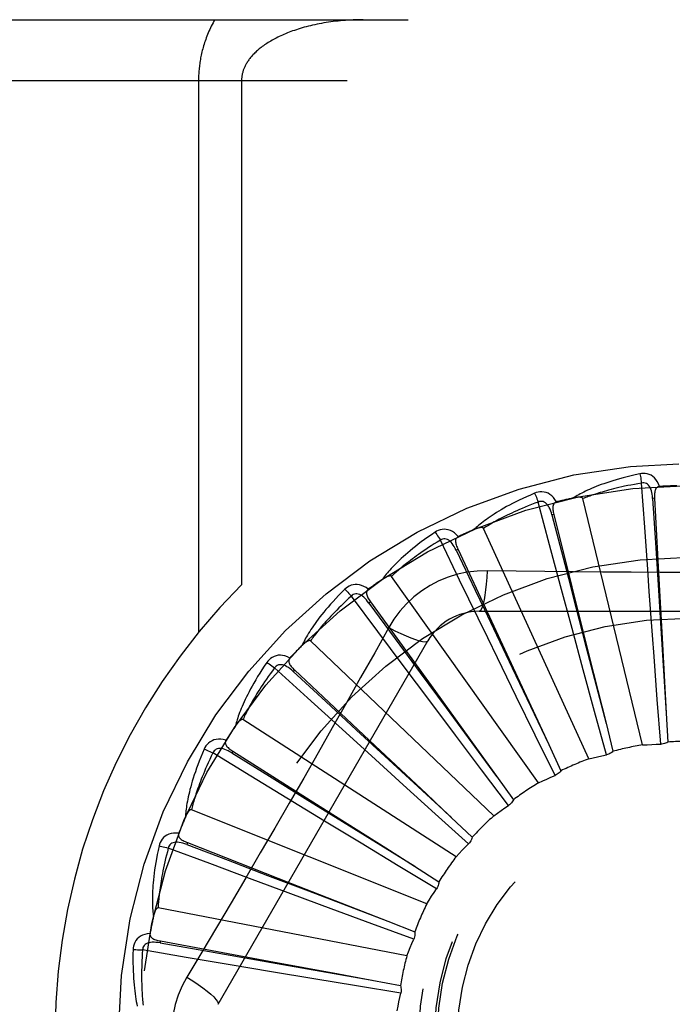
# Model space of a CAD drawing. Header units: inches. Extents: x 0 to 80, y 0 to 51.8.
# Tile 24 of 50: x 21.09 to 21.412, y 20.29 to 20.775. Entities that reach past the tile are written whole.
import ezdxf

# ---------------------------------------------------------------- set-up
doc = ezdxf.new("R2010")
doc.units = ezdxf.units.IN
doc.header["$LTSCALE"] = 4.4
doc.header["$MEASUREMENT"] = 0
doc.linetypes.add('HIDDEN', pattern=[0.2, 0.1, -0.1])
doc.layers.add('DOOR_ASSEMBLY', color=7, linetype='CONTINUOUS')

msp = doc.modelspace()

# ---------------------------------------------------------------- linework, layer by layer
at = {"layer": 'DOOR_ASSEMBLY', "color": 8, "linetype": 'HIDDEN'}
for p, q in [((20.8413366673, 20.7754061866), (21.9033366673, 20.7754061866)), ((20.8113366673, 20.7454061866), (21.9033366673, 20.7454061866)), ((21.1780498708, 20.7454061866), (21.1780498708, 20.4733844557)), ((21.1992630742, 20.7454061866), (21.1992630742, 20.4967736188)), ((21.3980552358, 20.5251477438), (21.396529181, 20.5469458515)), ((21.39704295, 20.4178451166), (21.3675804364, 20.5392912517)), ((21.4029137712, 20.539457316), (21.4019556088, 20.5394047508)), ((21.4029137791, 20.5394571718), (21.4049252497, 20.502761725)), ((21.3511849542, 20.5165124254), (21.3455611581, 20.5376278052)), ((21.3532475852, 20.5314828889), (21.352316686, 20.5312499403)), ((21.3532476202, 20.5314827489), (21.3621673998, 20.4958311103)), ((21.3704981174, 20.4109573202), (21.3185841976, 20.5246329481)), ((21.3995309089, 20.5043228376), (21.3980552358, 20.5251477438)), ((21.3067959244, 20.4991628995), (21.2972776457, 20.5188323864)), ((21.3059881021, 20.5142531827), (21.3051181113, 20.5138482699)), ((21.305988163, 20.5142530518), (21.3214938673, 20.4809337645)), ((21.3565750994, 20.4963431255), (21.3511849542, 20.5165124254)), ((21.3457365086, 20.3991703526), (21.2732474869, 20.5009669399)), ((21.3159057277, 20.4803781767), (21.3067959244, 20.4991628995)), ((21.4049252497, 20.502761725), (21.4068524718, 20.4674675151)), ((21.3622247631, 20.4753358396), (21.3565750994, 20.4963431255)), ((21.3621673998, 20.4958311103), (21.3707392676, 20.461539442)), ((21.2664924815, 20.4737262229), (21.2534237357, 20.4912389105)), ((21.2628434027, 20.4883909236), (21.2620657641, 20.4878286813)), ((21.2628434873, 20.4883908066), (21.2948279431, 20.4441445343)), ((21.3163947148, 20.483739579), (21.5232786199, 20.483739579)), ((21.3214938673, 20.4809337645), (21.3364005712, 20.448884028)), ((21.3677570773, 20.4548685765), (21.3622247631, 20.4753358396)), ((21.4060068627, 20.4752834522), (21.408697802, 20.4334644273)), ((21.278992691, 20.4570050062), (21.2664924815, 20.4737262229)), ((21.1876936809, 20.2899895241), (21.2911356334, 20.4691562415)), ((21.3236530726, 20.3829102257), (21.2332088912, 20.4691485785)), ((21.368429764, 20.469054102), (21.3789863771, 20.428500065)), ((21.4068524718, 20.4674675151), (21.4086941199, 20.4335222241)), ((21.3707392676, 20.461539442), (21.3789718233, 20.4285561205)), ((21.2317312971, 20.4411217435), (21.2155844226, 20.4558446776)), ((21.2920452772, 20.4396022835), (21.278992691, 20.4570050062)), ((21.3327106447, 20.4558258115), (21.350751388, 20.418002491)), ((21.225372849, 20.4548308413), (21.2247156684, 20.4541315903)), ((21.2253729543, 20.4548307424), (21.2651530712, 20.417437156)), ((21.2873231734, 20.453479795), (21.3001404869, 20.4360766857)), ((21.3733373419, 20.4343181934), (21.3677570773, 20.4548685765)), ((21.3364005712, 20.448884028), (21.3507264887, 20.4180547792)), ((21.2471701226, 20.4270683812), (21.2317312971, 20.4411217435)), ((21.3441033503, 20.4226463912), (21.3347347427, 20.4417693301)), ((21.3047882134, 20.4226572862), (21.2920452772, 20.4396022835)), ((21.3001404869, 20.4360766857), (21.3250133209, 20.402351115)), ((21.4059297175, 20.4182185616), (21.4042519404, 20.4402465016)), ((21.3791536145, 20.4130058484), (21.3733373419, 20.4343181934)), ((21.4086941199, 20.4335222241), (21.4094507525, 20.4192829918)), ((21.3050459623, 20.3627646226), (21.1999155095, 20.4303278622)), ((21.2632803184, 20.4124503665), (21.2471701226, 20.4270683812)), ((21.3789718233, 20.4285561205), (21.382409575, 20.4147174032)), ((21.2560172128, 20.4251834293), (21.2718964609, 20.4105205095)), ((21.3176065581, 20.4056529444), (21.3047882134, 20.4226572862)), ((21.3538479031, 20.4028199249), (21.3441033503, 20.4226463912)), ((21.3507264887, 20.4180547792), (21.3567211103, 20.4051167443)), ((21.2037687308, 20.4025278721), (21.1851273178, 20.4139289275)), ((21.1949307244, 20.4147858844), (21.1944177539, 20.4139748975)), ((21.1949308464, 20.4147858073), (21.241068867, 20.3855964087)), ((21.2789998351, 20.398223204), (21.2632803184, 20.4124503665)), ((21.2718964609, 20.4105205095), (21.3027024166, 20.3821116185)), ((21.2215881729, 20.3916502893), (21.2037687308, 20.4025278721)), ((21.3309271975, 20.3880289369), (21.3176065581, 20.4056529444)), ((21.3249789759, 20.4023977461), (21.3333138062, 20.3908280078)), ((21.2948046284, 20.3839520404), (21.2789998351, 20.398223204)), ((21.240173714, 20.3803453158), (21.2215881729, 20.3916502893)), ((21.2306321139, 20.3914737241), (21.2489993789, 20.3800809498)), ((21.2905876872, 20.3394616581), (21.1745706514, 20.3859078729)), ((21.3112199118, 20.3691674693), (21.2948046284, 20.3839520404)), ((21.2583016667, 20.3693501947), (21.240173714, 20.3803453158)), ((21.2489993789, 20.3800809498), (21.2846250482, 20.3580155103)), ((21.3026598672, 20.3821509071), (21.3130336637, 20.372367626)), ((21.1726172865, 20.3697033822), (21.1722670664, 20.3688099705)), ((21.172617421, 20.3697033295), (21.2234457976, 20.3497730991)), ((21.2765216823, 20.3583280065), (21.2583016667, 20.3693501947)), ((21.1836154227, 20.3593394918), (21.1631532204, 20.3670066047)), ((21.2031714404, 20.3520308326), (21.1836154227, 20.3593394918)), ((21.2120853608, 20.3535690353), (21.2322768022, 20.345858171)), ((21.2954383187, 20.3469172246), (21.2765216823, 20.3583280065)), ((21.2845758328, 20.3580460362), (21.2966136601, 20.3504028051)), ((21.2235605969, 20.3444474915), (21.2031714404, 20.3520308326)), ((21.2434417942, 20.3370818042), (21.2235605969, 20.3444474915)), ((21.2322768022, 20.345858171), (21.271434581, 20.330933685)), ((21.2808008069, 20.313843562), (21.1580903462, 20.3374940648)), ((21.2634185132, 20.3297069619), (21.2434417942, 20.3370818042)), ((21.284152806, 20.3220823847), (21.2634185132, 20.3297069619)), ((21.271380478, 20.3309543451), (21.284647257, 20.3257274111)), ((21.1592390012, 20.3212127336), (21.1590641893, 20.3202691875)), ((21.1592391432, 20.3212127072), (21.2129208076, 20.3112619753)), ((21.1719997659, 20.3131175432), (21.1504563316, 20.3167736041)), ((21.1925855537, 20.3096419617), (21.1719997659, 20.3131175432)), ((21.2010472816, 20.3128393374), (21.222333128, 20.3090890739)), ((21.2140414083, 20.3060543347), (21.1925855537, 20.3096419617)), ((21.234957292, 20.3025842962), (21.2140414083, 20.3060543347)), ((21.222333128, 20.3090890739), (21.2636077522, 20.3018449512)), ((21.2559687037, 20.2991233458), (21.234957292, 20.3025842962)), ((21.2635507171, 20.3018549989), (21.2775669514, 20.2992332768)), ((21.2777712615, 20.2955605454), (21.2559687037, 20.2991233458))]:
    msp.add_line(p, q, dxfattribs=at)
for points in [[(21.1860883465, 20.7754061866), (21.1856331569, 20.7746033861), (21.1851922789, 20.7737976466), (21.1847656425, 20.7729886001), (21.1843534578, 20.7721773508), (21.1839559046, 20.7713646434), (21.1835730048, 20.7705511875), (21.1832048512, 20.7697377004), (21.1828514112, 20.7689249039), (21.1825127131, 20.7681135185), (21.1821886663, 20.767304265), (21.181879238, 20.7664978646), (21.1815842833, 20.7656950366), (21.1813037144, 20.7648965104), (21.1810373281, 20.7641029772), (21.1807849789, 20.763315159), (21.1805464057, 20.7625336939), (21.1803214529, 20.7617594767), (21.1801096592, 20.760992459), (21.1799106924, 20.7602331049), (21.17972401, 20.7594807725), (21.1795490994, 20.758735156), (21.1793855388, 20.7579957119), (21.1792328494, 20.7572619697), (21.1790906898, 20.7565334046), (21.1789586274, 20.7558093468), (21.1788364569, 20.7550897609), (21.1787238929, 20.7543743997), (21.1786207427, 20.7536632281), (21.178526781, 20.7529561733), (21.1784418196, 20.7522531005), (21.1783656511, 20.751553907), (21.1782981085, 20.7508584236), (21.1782390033, 20.7501665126), (21.1781881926, 20.7494779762), (21.1781455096, 20.748792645), (21.1781108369, 20.7481102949), (21.1780840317, 20.7474307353), (21.1780650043, 20.7467536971), (21.1780536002, 20.7460788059), (21.1780498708, 20.7454061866)], [(21.2592630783, 20.7754061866), (21.2580075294, 20.7753996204), (21.2567544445, 20.7753799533), (21.2555033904, 20.7753472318), (21.2542556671, 20.7753015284), (21.2530121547, 20.7752429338), (21.2517736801, 20.7751715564), (21.2505411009, 20.7750875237), (21.2493152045, 20.7749909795), (21.248096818, 20.7748820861), (21.24688668, 20.7747610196), (21.2456855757, 20.7746279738), (21.2444941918, 20.7744831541), (21.2433132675, 20.7743267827), (21.2421434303, 20.7741590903), (21.2409853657, 20.7739803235), (21.2398396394, 20.7737907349), (21.2387068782, 20.7735905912), (21.2375875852, 20.7733801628), (21.2364823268, 20.7731597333), (21.2353915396, 20.7729295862), (21.2343157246, 20.7726900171), (21.2332552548, 20.7724413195), (21.2322105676, 20.7721837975), (21.2311819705, 20.77191775), (21.2301698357, 20.7716434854), (21.2291744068, 20.771361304), (21.2281959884, 20.7710715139), (21.2272347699, 20.7707744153), (21.2262909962, 20.7704703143), (21.2253648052, 20.7701595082), (21.2244563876, 20.7698422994), (21.2235658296, 20.7695189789), (21.2226932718, 20.7691898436), (21.2218387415, 20.7688551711), (21.2210023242, 20.7685152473), (21.2201839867, 20.7681703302), (21.219383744, 20.7678206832), (21.2186015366, 20.7674665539), (21.2178373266, 20.7671081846), (21.2170910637, 20.7667458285), (21.2163627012, 20.7663797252), (21.2156521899, 20.7660101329), (21.2149595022, 20.7656373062), (21.2142845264, 20.7652614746), (21.2136272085, 20.7648828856), (21.2129873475, 20.7645017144), (21.2123648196, 20.764118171), (21.211759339, 20.7637323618), (21.2111707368, 20.7633444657), (21.2105985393, 20.7629544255), (21.2100420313, 20.7625619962), (21.2095017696, 20.7621678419), (21.2089774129, 20.7617718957), (21.2084709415, 20.7613761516), (21.2079844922, 20.7609826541), (21.207517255, 20.7605914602), (21.2070702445, 20.7602041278), (21.206640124, 20.7598182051), (21.2062239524, 20.759431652), (21.2058215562, 20.7590444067), (21.205431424, 20.7586552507), (21.2050546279, 20.7582654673), (21.2046918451, 20.7578759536), (21.2043427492, 20.757486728), (21.2040072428, 20.7570979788), (21.2036853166, 20.7567100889), (21.2033769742, 20.7563234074), (21.2030820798, 20.7559382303), (21.2028005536, 20.7555548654), (21.2025322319, 20.7551736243), (21.2022770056, 20.7547948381), (21.2020346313, 20.7544187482), (21.2018049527, 20.7540456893), (21.2015875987, 20.7536756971), (21.2013822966, 20.7533089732), (21.2011885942, 20.7529453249), (21.2010060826, 20.7525846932), (21.2008343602, 20.7522268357), (21.2006729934, 20.7518715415), (21.2005216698, 20.7515186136), (21.2003800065, 20.7511678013), (21.2002477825, 20.7508190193), (21.200124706, 20.750472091), (21.2000106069, 20.7501270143), (21.1999052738, 20.7497837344), (21.1998085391, 20.7494422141), (21.1997202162, 20.7491024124), (21.1996401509, 20.748764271), (21.1995681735, 20.7484277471), (21.1995041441, 20.7480927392), (21.1994478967, 20.7477590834), (21.1993993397, 20.7474269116), (21.1993584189, 20.7470974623), (21.1993248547, 20.7467672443), (21.1992982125, 20.7464330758), (21.1992789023, 20.7460952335), (21.1992672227, 20.7457528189), (21.1992630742, 20.7454061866)], [(21.3955862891, 20.5515227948), (21.3934070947, 20.5510548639), (21.3913274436, 20.5505782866), (21.3893489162, 20.550096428), (21.3874651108, 20.5496101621), (21.3856715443, 20.5491203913), (21.3839641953, 20.5486286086), (21.382338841, 20.5481357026), (21.3807917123, 20.5476430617), (21.3793188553, 20.5471515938), (21.3779166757, 20.5466626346), (21.3765813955, 20.5461771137), (21.3753096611, 20.5456963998), (21.3740975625, 20.5452220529), (21.3729430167, 20.5447538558), (21.3718431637, 20.5442920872), (21.3707965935, 20.5438361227), (21.3698016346, 20.5433850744), (21.3688564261, 20.5429393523), (21.3679593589, 20.5424986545), (21.3671081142, 20.5420638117), (21.3663006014, 20.5416352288), (21.365534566, 20.5412136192), (21.3648077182, 20.540800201), (21.3641181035, 20.5403936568), (21.3634628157, 20.539992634), (21.3628425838, 20.5395980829)], [(21.4053319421, 20.5452863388), (21.4048441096, 20.5465540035), (21.4042727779, 20.5476809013), (21.4036149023, 20.5486748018), (21.4028776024, 20.5495260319), (21.4020633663, 20.5502345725), (21.4011838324, 20.5507995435), (21.400240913, 20.5512199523), (21.399267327, 20.5515069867), (21.3982878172, 20.5516609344), (21.397329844, 20.5517060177), (21.3964334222, 20.5516611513), (21.3955862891, 20.5515227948)], [(21.3955862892, 20.551522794), (21.3957394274, 20.550922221), (21.3958994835, 20.5502334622), (21.3960608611, 20.5494800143), (21.3962215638, 20.5486711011), (21.3963794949, 20.5478161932), (21.396528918, 20.5469458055)], [(21.396529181, 20.5469458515), (21.394705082, 20.5466355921), (21.3929568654, 20.5463224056), (21.3912861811, 20.5460058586), (21.3896880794, 20.5456872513), (21.3881591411, 20.5453675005), (21.3866964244, 20.545047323), (21.3852967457, 20.5447275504), (21.383957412, 20.5444087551), (21.3826754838, 20.5440916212), (21.3814485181, 20.543776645), (21.3802738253, 20.5434643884), (21.3791492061, 20.5431553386), (21.3780722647, 20.5428500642), (21.3770409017, 20.5425488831), (21.3760527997, 20.5422523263), (21.3751062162, 20.5419603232), (21.3741990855, 20.5416730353), (21.3733300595, 20.5413902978), (21.3724975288, 20.5411119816), (21.3717002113, 20.5408381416), (21.3709367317, 20.5405687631), (21.3702057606, 20.5403039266), (21.3695059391, 20.540043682), (21.3688359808, 20.5397881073), (21.3681939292, 20.5395373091), (21.3675804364, 20.5392912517)], [(21.4019541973, 20.5394043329), (21.401867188, 20.5404384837), (21.4017368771, 20.5414126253), (21.4015600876, 20.5423288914), (21.4013352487, 20.5431834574), (21.4010578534, 20.5439750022), (21.4007280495, 20.5446964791), (21.400346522, 20.5453455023), (21.3999112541, 20.5459044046), (21.3994221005, 20.5463548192), (21.3988847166, 20.5466960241), (21.3983024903, 20.5469199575), (21.3977003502, 20.5470334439), (21.3971072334, 20.5470416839), (21.3965248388, 20.5469455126)], [(21.4053352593, 20.5452864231), (21.4048785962, 20.5452165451), (21.4044722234, 20.5450710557), (21.4041155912, 20.5448447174), (21.4038103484, 20.5445532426), (21.4035606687, 20.5442101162), (21.4033584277, 20.5438167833), (21.4031981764, 20.5433770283), (21.4030760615, 20.5428973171), (21.4029879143, 20.5423838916), (21.4029292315, 20.5418412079), (21.402894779, 20.5412753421), (21.40288258, 20.5406876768), (21.4028884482, 20.540082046), (21.4029137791, 20.5394571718)], [(21.3437691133, 20.5419435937), (21.3417178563, 20.5410717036), (21.3397659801, 20.5402101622), (21.3379143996, 20.5393625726), (21.3361566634, 20.5385285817), (21.3344881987, 20.537708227), (21.3329047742, 20.5369022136), (21.3314020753, 20.5361106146), (21.3299761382, 20.5353340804), (21.3286229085, 20.5345727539), (21.3273386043, 20.5338272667), (21.3261193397, 20.5330978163), (21.3249615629, 20.5323851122), (21.3238611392, 20.5316899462), (21.3228160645, 20.5310117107), (21.3218234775, 20.5303501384), (21.3208821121, 20.5297043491), (21.3199904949, 20.5290731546), (21.319146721, 20.5284566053), (21.3183492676, 20.5278541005), (21.3175957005, 20.5272660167), (21.3168838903, 20.526692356), (21.3162114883, 20.5261333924), (21.3155760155, 20.5255898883), (21.3149758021, 20.5250601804), (21.3144082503, 20.5245423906), (21.313873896, 20.5240375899)], [(21.3545189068, 20.5376642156), (21.3537999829, 20.538816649), (21.3530257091, 20.5398150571), (21.3521916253, 20.5406664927), (21.3513065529, 20.541362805), (21.350372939, 20.5419044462), (21.3494023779, 20.5422927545), (21.3483969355, 20.5425271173), (21.3473866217, 20.5426247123), (21.3463956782, 20.5425905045), (21.3454464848, 20.5424534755), (21.3445747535, 20.542239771), (21.3437691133, 20.5419435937)], [(21.3437691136, 20.541943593), (21.3440331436, 20.5413828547), (21.3443206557, 20.5407368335), (21.344621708, 20.5400275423), (21.3449325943, 20.5392636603), (21.3452494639, 20.5384540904), (21.3455609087, 20.5376277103)], [(21.3675804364, 20.5392912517), (21.3675087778, 20.5394486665), (21.367403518, 20.5395806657), (21.3672611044, 20.5396855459), (21.3670921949, 20.5397684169), (21.3669055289, 20.5398330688), (21.366703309, 20.5398817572), (21.3664909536, 20.5399175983), (21.3662675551, 20.5399418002), (21.3660337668, 20.5399564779), (21.3657903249, 20.5399620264), (21.3655380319, 20.5399594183), (21.3652773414, 20.539949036), (21.3650093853, 20.5399316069), (21.3647329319, 20.5399070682), (21.3644474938, 20.5398757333), (21.3641519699, 20.5398372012), (21.3638454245, 20.5397915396), (21.3635268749, 20.5397376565), (21.3631948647, 20.5396743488), (21.3628498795, 20.5396020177)], [(21.4019556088, 20.5394047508), (21.4033352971, 20.5175781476), (21.4039846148, 20.5071994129), (21.4046330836, 20.4968534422), (21.4060068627, 20.4752834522)], [(21.3455611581, 20.5376278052), (21.34382874, 20.5369779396), (21.3421713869, 20.5363395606), (21.3405908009, 20.535712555), (21.3390818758, 20.5350972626), (21.3376410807, 20.5344939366), (21.3362653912, 20.5339027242), (21.3349515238, 20.5333238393), (21.3336967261, 20.5327573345), (21.332497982, 20.5322033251), (21.3313527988, 20.5316618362), (21.3302584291, 20.5311329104), (21.3292126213, 20.53061661), (21.3282129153, 20.5301130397), (21.3272571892, 20.5296221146), (21.3263430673, 20.5291439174), (21.3254688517, 20.5286780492), (21.3246324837, 20.5282242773), (21.3238326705, 20.527782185), (21.3230678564, 20.5273513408), (21.322336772, 20.5269315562), (21.3216380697, 20.5265225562), (21.3209704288, 20.5261241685), (21.3203325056, 20.5257361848), (21.3197230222, 20.5253584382), (21.3191400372, 20.5249906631), (21.3185841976, 20.5246329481)], [(21.3523153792, 20.5312492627), (21.3520342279, 20.5322482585), (21.3517219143, 20.5331801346), (21.3513749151, 20.5340463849), (21.3509924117, 20.5348429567), (21.3505702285, 20.5355676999), (21.3501098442, 20.536213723), (21.3496123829, 20.5367788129), (21.349079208, 20.5372452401), (21.3485136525, 20.5375949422), (21.3479214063, 20.5378282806), (21.3473073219, 20.5379379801), (21.3466945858, 20.53793546), (21.346110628, 20.5378313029), (21.3455569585, 20.5376266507)], [(21.3545228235, 20.53766524), (21.3540872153, 20.5375100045), (21.3537154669, 20.53729012), (21.3534080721, 20.5370003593), (21.3531635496, 20.5366564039), (21.3529833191, 20.5362722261), (21.3528591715, 20.5358477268), (21.3527850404, 20.535385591), (21.3527559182, 20.5348914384), (21.3527665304, 20.5343706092), (21.3528116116, 20.5338266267), (21.3528848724, 20.5332644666), (21.3529841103, 20.5326851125), (21.3531044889, 20.5320915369), (21.3532476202, 20.5314827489)], [(21.352316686, 20.5312499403), (21.3578021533, 20.51007888), (21.3604039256, 20.5000105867), (21.3629986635, 20.4899743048), (21.368429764, 20.469054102)], [(21.3060666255, 20.5205634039), (21.3051425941, 20.5215589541), (21.3041933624, 20.5223927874), (21.3032132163, 20.523070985), (21.3022123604, 20.523587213), (21.3011931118, 20.5239423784), (21.3001666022, 20.5241399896), (21.299134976, 20.524179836), (21.2981244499, 20.5240844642), (21.2971578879, 20.5238633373), (21.2962517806, 20.5235491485), (21.2954362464, 20.5231743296), (21.2947012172, 20.5227310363)], [(21.3185841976, 20.5246329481), (21.3184840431, 20.5247739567), (21.3183557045, 20.5248836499), (21.3181960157, 20.5249596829), (21.3180144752, 20.52500909), (21.317818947, 20.5250372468), (21.3176111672, 20.5250467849), (21.3173958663, 20.5250417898), (21.3171719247, 20.5250232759), (21.3169395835, 20.5249934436), (21.3166994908, 20.5249528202), (21.3164522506, 20.5249025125), (21.3161982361, 20.5248429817), (21.3159384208, 20.5247751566), (21.3156716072, 20.5246987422), (21.3153972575, 20.524613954), (21.3151143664, 20.52452019), (21.3148220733, 20.5244173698), (21.3145194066, 20.5243041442), (21.3142049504, 20.5241789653), (21.3138791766, 20.5240423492)], [(21.2947012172, 20.5227310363), (21.2928520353, 20.5214866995), (21.2910984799, 20.5202713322), (21.2894407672, 20.5190886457), (21.2878726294, 20.5179370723), (21.2863895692, 20.5168157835), (21.2849872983, 20.5157246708), (21.2836615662, 20.5146629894), (21.2824083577, 20.5136306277), (21.2812236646, 20.5126269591), (21.2801036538, 20.5116518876), (21.2790444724, 20.510704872), (21.2780424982, 20.5097859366), (21.2770935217, 20.5088950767), (21.2761956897, 20.5080313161), (21.2753462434, 20.5071938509), (21.2745441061, 20.5063815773), (21.2737880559, 20.5055930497), (21.2730762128, 20.504827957), (21.2724071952, 20.5040854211), (21.2717785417, 20.5033653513), (21.2711881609, 20.5026673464), (21.2706336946, 20.501991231), (21.2701125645, 20.5013372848), (21.2696234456, 20.5007035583), (21.2691641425, 20.5000877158), (21.2687349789, 20.4994909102)], [(21.2972776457, 20.5188323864), (21.2956995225, 20.5178664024), (21.2941929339, 20.5169259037), (21.2927595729, 20.516011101), (21.2913943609, 20.5151213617), (21.2900937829, 20.5142562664), (21.2888548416, 20.513415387), (21.2876742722, 20.5125983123), (21.2865493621, 20.5118045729), (21.2854771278, 20.5110337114), (21.284455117, 20.5102852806), (21.2834806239, 20.5095588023), (21.2825514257, 20.5088539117), (21.2816650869, 20.508170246), (21.2808195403, 20.5075073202), (21.2800124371, 20.5068647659), (21.2792421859, 20.5062418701), (21.278506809, 20.5056380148), (21.2778051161, 20.5050525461), (21.2771356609, 20.5044847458), (21.2764972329, 20.5039341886), (21.2758885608, 20.5034003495), (21.2753083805, 20.5028828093), (21.2747554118, 20.5023811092), (21.2742284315, 20.5018948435), (21.2737255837, 20.5014233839), (21.2732474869, 20.5009669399)], [(21.2947012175, 20.5227310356), (21.2950665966, 20.5222303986), (21.2954711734, 20.5216504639), (21.2959010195, 20.521010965), (21.2963508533, 20.520319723), (21.2968152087, 20.5195847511), (21.2972774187, 20.518832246)], [(21.3051169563, 20.5138473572), (21.3046518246, 20.5147750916), (21.3041687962, 20.5156310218), (21.3036641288, 20.5164159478), (21.3031377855, 20.5171257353), (21.3025860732, 20.5177574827), (21.3020117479, 20.518304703), (21.3014163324, 20.5187654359), (21.3008045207, 20.5191225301), (21.300183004, 20.5193588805), (21.2995573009, 20.5194759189), (21.298933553, 20.5194674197), (21.2983323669, 20.5193489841), (21.2977786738, 20.5191361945), (21.2972737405, 20.5188304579)], [(21.3060696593, 20.5205647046), (21.305671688, 20.5203301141), (21.3053485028, 20.5200440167), (21.3051015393, 20.5197013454), (21.304926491, 20.5193173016), (21.3048222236, 20.5189059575), (21.3047806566, 20.5184656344), (21.3047953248, 20.5179978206), (21.3048602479, 20.5175070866), (21.3049692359, 20.5169976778), (21.3051164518, 20.5164720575), (21.3052947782, 20.5159339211), (21.3055018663, 20.5153838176), (21.3057324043, 20.5148237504), (21.305988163, 20.5142530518)], [(21.3051181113, 20.5138482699), (21.3145110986, 20.4940979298), (21.3189712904, 20.4847039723), (21.3234185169, 20.4753401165), (21.3327106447, 20.4558258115)], [(21.4018811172, 20.4720249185), (21.4003116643, 20.493494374), (21.3995309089, 20.5043228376)], [(21.2732474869, 20.5009669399), (21.2731224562, 20.501086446), (21.2729756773, 20.5011698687), (21.272804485, 20.5012143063), (21.2726168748, 20.5012284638), (21.2724195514, 20.5012191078), (21.2722137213, 20.501189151), (21.2720032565, 20.5011435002), (21.2717868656, 20.5010829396), (21.2715643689, 20.5010096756), (21.2713363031, 20.5009243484), (21.2711030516, 20.5008281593), (21.2708648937, 20.5007216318), (21.2706226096, 20.500605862), (21.2703750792, 20.5004803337), (21.2701217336, 20.5003451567), (21.2698616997, 20.5001995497), (21.269589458, 20.5000401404), (21.2693183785, 20.4998748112), (21.2690614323, 20.4997111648), (21.2688142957, 20.4995466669)], [(21.320378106, 20.50376049), (21.3154438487, 20.5036103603), (21.3105764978, 20.5030261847), (21.3057910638, 20.502010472), (21.301120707, 20.5005720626), (21.2965895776, 20.4987184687), (21.292240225, 20.4964656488), (21.2881117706, 20.4938277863), (21.2842351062, 20.4908309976), (21.2806436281, 20.4875041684), (21.2773595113, 20.4838627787), (21.2744104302, 20.479929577), (21.2718053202, 20.4757169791)], [(21.320378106, 20.50376049), (21.3201825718, 20.5003751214), (21.3199286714, 20.4971912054), (21.319625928, 20.4943083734), (21.3192756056, 20.4917089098), (21.3188777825, 20.4893979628), (21.318437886, 20.4874357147), (21.3179621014, 20.4858540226), (21.3174575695, 20.4846913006), (21.3169300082, 20.4839792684), (21.3163947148, 20.483739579)], [(21.5192952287, 20.50376049), (21.5051264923, 20.5035510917), (21.4909978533, 20.5033907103), (21.476795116, 20.5032439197), (21.4625842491, 20.5031142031), (21.4483547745, 20.503021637), (21.4341251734, 20.5029544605), (21.4198864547, 20.5029376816), (21.405646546, 20.502951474), (21.3914119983, 20.5030170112), (21.3771768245, 20.5031085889), (21.3629670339, 20.5032381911), (21.3487570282, 20.5033873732), (21.3345976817, 20.5035509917), (21.320378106, 20.50376049)], [(21.2501560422, 20.4945795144), (21.2485757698, 20.4930077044), (21.2470839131, 20.4914824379), (21.2456799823, 20.4900073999), (21.2443581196, 20.4885798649), (21.2431140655, 20.4871981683), (21.2419436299, 20.4858613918), (21.2408427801, 20.4845679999), (21.2398075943, 20.4833171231), (21.2388342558, 20.4821073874), (21.2379190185, 20.4809379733), (21.2370582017, 20.4798076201), (21.2362482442, 20.4787156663), (21.2354850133, 20.4776613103), (21.234766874, 20.4766432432), (21.2340912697, 20.4756601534), (21.2334573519, 20.4747107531), (21.2328641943, 20.4737933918), (21.2323100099, 20.4729074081), (21.2317936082, 20.4720516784), (21.2313125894, 20.4712256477), (21.2308649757, 20.4704285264), (21.2304484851, 20.4696596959), (21.2300605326, 20.4689189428), (21.2297001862, 20.4682041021), (21.2293657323, 20.467512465), (21.2290572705, 20.4668452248)], [(21.2617262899, 20.4946019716), (21.2606305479, 20.4954046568), (21.259540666, 20.4960437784), (21.2584498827, 20.4965242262), (21.2573694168, 20.4968417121), (21.2563013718, 20.4969975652), (21.2552560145, 20.496997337), (21.2542354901, 20.4968412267), (21.2532612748, 20.4965563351), (21.2523540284, 20.4961562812), (21.2515237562, 20.4956762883), (21.2507938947, 20.495153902), (21.2501560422, 20.4945795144)], [(21.2501560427, 20.4945795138), (21.2506095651, 20.4941570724), (21.251116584, 20.4936641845), (21.2516596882, 20.4931175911), (21.2522322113, 20.4925239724), (21.2528272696, 20.4918901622), (21.2534235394, 20.4912387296)], [(21.2617294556, 20.4946042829), (21.2613828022, 20.4942983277), (21.2611194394, 20.4939560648), (21.2609417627, 20.4935728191), (21.2608425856, 20.4931626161), (21.2608180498, 20.4927389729), (21.2608605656, 20.4922987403), (21.2609635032, 20.4918421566), (21.261120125, 20.4913725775), (21.2613235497, 20.4908930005), (21.2615675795, 20.4904047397), (21.2618445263, 20.4899100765), (21.2621519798, 20.4894091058), (21.2624843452, 20.4889027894), (21.2628434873, 20.4883908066)], [(21.2534237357, 20.4912389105), (21.2520569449, 20.4899917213), (21.2507555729, 20.4887830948), (21.2495212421, 20.4876135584), (21.2483490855, 20.4864815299), (21.247235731, 20.485385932), (21.2461783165, 20.4843257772), (21.2451737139, 20.4833000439), (21.2442193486, 20.4823077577), (21.2433123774, 20.481347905), (21.2424504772, 20.4804195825), (21.2416310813, 20.4795218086), (21.2408520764, 20.4786538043), (21.2401111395, 20.4778147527), (21.2394063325, 20.4770037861), (21.238735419, 20.4762200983), (21.238096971, 20.475462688), (21.2374891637, 20.4747305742), (21.2369109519, 20.4740228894), (21.2363610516, 20.4733386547), (21.2358383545, 20.4726772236), (21.2353417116, 20.4720378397), (21.234869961, 20.4714198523), (21.2344219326, 20.4708225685), (21.2339965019, 20.4702453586), (21.2335919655, 20.4696872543), (21.2332088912, 20.4691485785)], [(21.2620648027, 20.4878275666), (21.2614325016, 20.4886505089), (21.2607962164, 20.4893995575), (21.2601521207, 20.49007479), (21.259500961, 20.4906721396), (21.2588396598, 20.4911880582), (21.2581721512, 20.4916166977), (21.2575003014, 20.4919564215), (21.2568319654, 20.4921912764), (21.2561769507, 20.4923057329), (21.2555404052, 20.4923022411), (21.2549295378, 20.4921758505), (21.2543616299, 20.4919457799), (21.2538582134, 20.4916320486), (21.253420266, 20.4912362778)], [(21.2620657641, 20.4878286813), (21.2750267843, 20.4702128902), (21.2873231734, 20.453479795)], [(21.3347347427, 20.4417693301), (21.3254289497, 20.4608197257), (21.3206550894, 20.4706155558), (21.3159057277, 20.4803781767)], [(21.2718053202, 20.4757169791), (21.2649022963, 20.4633417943), (21.2579768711, 20.4510258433), (21.2510026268, 20.4386525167), (21.2440095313, 20.4262806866), (21.2369749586, 20.413911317), (21.2299183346, 20.4015545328), (21.2228135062, 20.3892150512), (21.2156816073, 20.3768898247), (21.2085075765, 20.3645951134), (21.2013106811, 20.3523128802), (21.1940935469, 20.3400716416), (21.1868593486, 20.3278400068), (21.1796379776, 20.3156594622), (21.1723467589, 20.3034496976)], [(21.2718035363, 20.475717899), (21.2748342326, 20.4741939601), (21.2777192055, 20.4728215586), (21.280367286, 20.4716422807), (21.2827935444, 20.4706459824), (21.2849937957, 20.4698350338), (21.286913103, 20.4692348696), (21.2885208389, 20.4688560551), (21.2897799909, 20.4687116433), (21.2906602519, 20.4688124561), (21.2911354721, 20.4691559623)], [(21.4042519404, 20.4402465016), (21.4026617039, 20.4614815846), (21.4018811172, 20.4720249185)], [(21.2332088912, 20.4691485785), (21.2330635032, 20.4692422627), (21.232903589, 20.4692963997), (21.2327270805, 20.469307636), (21.2325401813, 20.4692860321), (21.2323481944, 20.4692395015), (21.2321517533, 20.4691711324), (21.2319537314, 20.4690864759), (21.2317527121, 20.4689860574), (21.2315481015, 20.4688720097), (21.2313403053, 20.4687450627), (21.231129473, 20.4686064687), (21.2309157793, 20.4684567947), (21.2306997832, 20.4682972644), (21.2304804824, 20.4681271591), (21.2302572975, 20.467946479), (21.230029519, 20.4677542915), (21.2297961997, 20.4675500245), (21.2295574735, 20.4673325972), (21.2293131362, 20.4671005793), (21.2290632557, 20.4668544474)], [(21.2231004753, 20.4607182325), (21.2218726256, 20.4612990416), (21.2206814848, 20.4617203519), (21.219519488, 20.4619856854), (21.2183984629, 20.4620929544), (21.2173202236, 20.4620438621), (21.2162938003, 20.4618458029), (21.2153212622, 20.4614993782), (21.2144185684, 20.4610352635), (21.2136034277, 20.4604707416), (21.2128789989, 20.4598422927), (21.2122611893, 20.4591912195), (21.2117435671, 20.4585064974)], [(21.2231030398, 20.460720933), (21.2228206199, 20.4603550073), (21.22262683, 20.4599691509), (21.2225249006, 20.4595592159), (21.2225051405, 20.459137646), (21.2225612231, 20.458717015), (21.2226862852, 20.4582927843), (21.2228737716, 20.4578639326), (21.2231164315, 20.4574324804), (21.2234069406, 20.4570000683), (21.2237389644, 20.4565668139), (21.2241045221, 20.4561335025), (21.2245012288, 20.4556997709), (21.2249234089, 20.4552655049), (21.2253729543, 20.4548307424)], [(21.2117435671, 20.4585064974), (21.2104893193, 20.4566640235), (21.209313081, 20.4548839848), (21.2082136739, 20.453169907), (21.2071858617, 20.4515180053), (21.206225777, 20.4499258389), (21.2053294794, 20.4483917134), (21.2044932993, 20.4469133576), (21.2037135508, 20.4454891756), (21.2029867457, 20.4441170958), (21.202309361, 20.4427956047), (21.2016780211, 20.4415227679), (21.2010893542, 20.4402972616), (21.200539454, 20.4391175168), (21.2000269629, 20.4379819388), (21.1995496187, 20.4368887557), (21.1991068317, 20.4358365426), (21.1986980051, 20.4348235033), (21.198321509, 20.4338486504), (21.1979763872, 20.4329106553), (21.1976603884, 20.4320085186), (21.1973717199, 20.4311410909), (21.1971082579, 20.4303073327), (21.1968675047, 20.4295065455), (21.1966489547, 20.428736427), (21.196451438, 20.4279939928), (21.1962748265, 20.4272804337)], [(21.2155844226, 20.4558446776), (21.2144783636, 20.4543613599), (21.2134292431, 20.4529282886), (21.2124385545, 20.4515462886), (21.2115018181, 20.4502128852), (21.2106159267, 20.4489263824), (21.2097782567, 20.447685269), (21.2089859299, 20.4464879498), (21.2082366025, 20.4453329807), (21.2075276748, 20.4442188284), (21.2068570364, 20.4431441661), (21.206222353, 20.4421075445), (21.2056216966, 20.4411077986), (21.2050529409, 20.4401436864), (21.2045143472, 20.4392139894), (21.2040038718, 20.4383174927), (21.2035203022, 20.4374529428), (21.2030620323, 20.4366190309), (21.2026281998, 20.4358147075), (21.2022177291, 20.4350387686), (21.2018296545, 20.4342903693), (21.2014629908, 20.4335685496), (21.2011167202, 20.4328724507), (21.2007898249, 20.4322011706), (21.2004813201, 20.4315538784), (21.2001897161, 20.4309293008), (21.1999155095, 20.4303278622)], [(21.2117435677, 20.4585064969), (21.2122688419, 20.4581775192), (21.212859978, 20.4577894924), (21.213496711, 20.4573555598), (21.214171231, 20.4568810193), (21.2148754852, 20.4563712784), (21.2155842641, 20.4558444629)], [(21.2247149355, 20.4541303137), (21.223938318, 20.4548187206), (21.2231717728, 20.4554338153), (21.2224115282, 20.4559749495), (21.2216590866, 20.4564382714), (21.2209120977, 20.4568197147), (21.2201755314, 20.4571142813), (21.2194515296, 20.4573207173), (21.2187508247, 20.4574248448), (21.218085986, 20.4574132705), (21.2174616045, 20.4572893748), (21.2168856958, 20.4570496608), (21.2163715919, 20.4567162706), (21.2159366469, 20.4563129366), (21.2155815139, 20.4558414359)], [(21.2247156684, 20.4541315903), (21.2407762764, 20.4392870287), (21.2560172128, 20.4251834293)], [(21.2948279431, 20.4441445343), (21.315128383, 20.4160421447), (21.3249789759, 20.4023977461)], [(21.1999155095, 20.4303278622), (21.199755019, 20.4303923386), (21.1995877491, 20.4304152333), (21.1994123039, 20.430392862), (21.1992328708, 20.4303362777), (21.1990531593, 20.4302542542), (21.1988732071, 20.4301499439), (21.198694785, 20.4300293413), (21.1985164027, 20.4298926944), (21.1983370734, 20.4297419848), (21.1981570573, 20.4295780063), (21.197976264, 20.4294020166), (21.1977947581, 20.4292146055), (21.1976128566, 20.4290170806), (21.1974297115, 20.4288085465), (21.1972447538, 20.4285888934), (21.1970574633, 20.4283570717), (21.1968639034, 20.4281078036), (21.1966737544, 20.4278536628), (21.1964964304, 20.4276068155), (21.1963287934, 20.4273632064)], [(21.1915852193, 20.4201368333), (21.1902696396, 20.4204747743), (21.1890202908, 20.4206630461), (21.1878290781, 20.4207036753), (21.1867080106, 20.4205968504), (21.1856585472, 20.4203445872), (21.1846881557, 20.4199558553), (21.1837987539, 20.4194316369), (21.1830002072, 20.4188050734), (21.1823066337, 20.4180964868), (21.181714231, 20.4173422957), (21.1812308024, 20.416586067), (21.1808521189, 20.4158157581)], [(21.1915870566, 20.4201395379), (21.1913790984, 20.4197270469), (21.191261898, 20.4193116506), (21.1912394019, 20.4188898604), (21.1912997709, 20.4184721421), (21.191434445, 20.4180697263), (21.1916375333, 20.4176768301), (21.1919027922, 20.4172912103), (21.1922227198, 20.4169134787), (21.1925898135, 20.4165438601), (21.1929978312, 20.4161812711), (21.1934387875, 20.4158249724), (21.1939104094, 20.4154741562), (21.1944071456, 20.415127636), (21.1949308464, 20.4147858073)], [(21.2651530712, 20.417437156), (21.2904050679, 20.3936844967), (21.3026598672, 20.3821509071)], [(21.39704295, 20.4178451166), (21.3992663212, 20.4179891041), (21.4014885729, 20.4180993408), (21.403709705, 20.4181758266), (21.4059297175, 20.4182185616)], [(21.4094507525, 20.4192829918), (21.4089146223, 20.4189690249), (21.4083535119, 20.4187086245), (21.4077616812, 20.4185001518), (21.4071540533, 20.4183472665), (21.4065453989, 20.4182538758), (21.4059297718, 20.4182185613)], [(21.1808521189, 20.4158157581), (21.1799692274, 20.4137692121), (21.1791511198, 20.4117987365), (21.1783959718, 20.4099075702), (21.1776993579, 20.4080910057), (21.1770579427, 20.4063459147), (21.1764681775, 20.4046698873), (21.175926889, 20.4030599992), (21.1754307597, 20.4015139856), (21.1749767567, 20.4000291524), (21.1745617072, 20.3986033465), (21.1741826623, 20.3972340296), (21.173836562, 20.3959192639), (21.1735198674, 20.3946567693), (21.1732315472, 20.393444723), (21.1729697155, 20.3922809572), (21.1727340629, 20.391163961), (21.1725243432, 20.3900918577), (21.172339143, 20.3890633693), (21.1721777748, 20.3880770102), (21.172038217, 20.3871313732), (21.1719189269, 20.3862249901), (21.1718180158, 20.3853564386), (21.1717331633, 20.3845245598), (21.1716643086, 20.3837269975), (21.1716108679, 20.3829605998), (21.17157249, 20.3822265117)], [(21.1851273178, 20.4139289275), (21.1843219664, 20.4122630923), (21.1835630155, 20.4106573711), (21.1828517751, 20.4091128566), (21.182184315, 20.407626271), (21.1815579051, 20.4061953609), (21.1809702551, 20.404818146), (21.1804188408, 20.403492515), (21.1799016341, 20.4022166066), (21.1794163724, 20.400988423), (21.1789612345, 20.3998062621), (21.1785342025, 20.398668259), (21.1781336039, 20.3975729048), (21.1777575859, 20.3965185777), (21.1774046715, 20.395503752), (21.1770730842, 20.3945268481), (21.1767618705, 20.3935864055), (21.176469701, 20.3926808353), (21.1761959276, 20.3918089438), (21.1759397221, 20.390969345), (21.175700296, 20.3901610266), (21.1754768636, 20.3893828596), (21.1752685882, 20.388633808), (21.1750746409, 20.3879127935), (21.174894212, 20.3872188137), (21.1747260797, 20.3865503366), (21.1745706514, 20.3859078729)], [(21.1808521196, 20.4158157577), (21.1814301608, 20.4155921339), (21.1820840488, 20.4153229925), (21.1827913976, 20.4150174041), (21.1835435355, 20.4146790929), (21.184331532, 20.4143118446), (21.1851272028, 20.4139286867)], [(21.1944172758, 20.4139735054), (21.193524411, 20.414502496), (21.1926553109, 20.4149614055), (21.1918063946, 20.4153488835), (21.1909798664, 20.415661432), (21.1901741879, 20.4158946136), (21.1893951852, 20.4160444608), (21.1886451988, 20.4161101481), (21.1879374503, 20.4160797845), (21.1872868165, 20.4159425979), (21.1866971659, 20.4157027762), (21.1861770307, 20.4153584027), (21.1857353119, 20.4149337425), (21.1853845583, 20.4144553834), (21.1851250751, 20.4139251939)], [(21.1944177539, 20.4139748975), (21.2129974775, 20.4024380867), (21.2306321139, 20.3914737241)], [(21.3704981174, 20.4109573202), (21.3726540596, 20.4115194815), (21.3748152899, 20.4120482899), (21.3769818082, 20.4125437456), (21.3791536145, 20.4130058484)], [(21.382409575, 20.4147174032), (21.3819425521, 20.4143076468), (21.3814408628, 20.4139457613), (21.380899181, 20.4136290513), (21.3803314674, 20.4133639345), (21.3797514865, 20.4131570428), (21.3791536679, 20.4130058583)], [(21.3457365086, 20.3991703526), (21.3477471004, 20.4001303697), (21.3497691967, 20.4010586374), (21.3518027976, 20.4019551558), (21.3538479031, 20.4028199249)], [(21.3567211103, 20.4051167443), (21.356340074, 20.404626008), (21.3559159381, 20.4041757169), (21.3554439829, 20.4037622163), (21.3549367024, 20.40339445), (21.354406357, 20.4030815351), (21.3538479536, 20.4028199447)], [(21.3236530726, 20.3829102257), (21.3254456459, 20.384233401), (21.3272555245, 20.3855275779), (21.3290827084, 20.3867927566), (21.3309271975, 20.3880289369)], [(21.3333138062, 20.3908280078), (21.3330325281, 20.3902740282), (21.3327012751, 20.3897516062), (21.3323161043, 20.38925626), (21.3318875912, 20.3887991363), (21.3314260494, 20.3883915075), (21.3309272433, 20.3880289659)], [(21.1745706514, 20.3859078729), (21.174400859, 20.3859408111), (21.174232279, 20.385931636), (21.1740642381, 20.3858764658), (21.1738987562, 20.3857869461), (21.1737378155, 20.3856723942), (21.1735808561, 20.3855359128), (21.1734284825, 20.3853837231), (21.1732791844, 20.3852157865), (21.1731316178, 20.3850338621), (21.1729858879, 20.3848387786), (21.1728416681, 20.3846317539), (21.17269891, 20.3844133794), (21.1725576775, 20.3841849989), (21.1724173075, 20.3839455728), (21.1722772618, 20.3836948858), (21.1721372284, 20.3834318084), (21.1719966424, 20.3831556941), (21.1718557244, 20.3828648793), (21.1717145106, 20.3825572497), (21.1715729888, 20.3822335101)], [(21.241068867, 20.3855964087), (21.2703597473, 20.3670519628), (21.2845758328, 20.3580460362)], [(21.1683195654, 20.3743244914), (21.1669638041, 20.3744073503), (21.165701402, 20.374355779), (21.1645240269, 20.3741702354), (21.1634434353, 20.3738531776), (21.1624606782, 20.3734068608), (21.161581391, 20.372841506), (21.1608072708, 20.3721584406), (21.1601417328, 20.3713920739), (21.159594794, 20.3705650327), (21.1591558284, 20.369712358), (21.1588242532, 20.3688783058), (21.1585981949, 20.368050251)], [(21.1683210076, 20.3743283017), (21.1681947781, 20.3738834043), (21.1681582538, 20.3734530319), (21.1682159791, 20.3730345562), (21.1683543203, 20.3726358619), (21.1685627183, 20.3722662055), (21.1688364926, 20.3719188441), (21.169169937, 20.3715903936), (21.1695555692, 20.3712800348), (21.1699859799, 20.3709865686), (21.1704552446, 20.3707077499), (21.1709556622, 20.3704413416), (21.1714851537, 20.37018612), (21.1720384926, 20.3699398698), (21.172617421, 20.3697033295)], [(21.1722668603, 20.3688085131), (21.1712900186, 20.3691589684), (21.1703497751, 20.3694451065), (21.1694428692, 20.3696649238), (21.1685721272, 20.3698154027), (21.1677368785, 20.3698918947), (21.1669435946, 20.3698916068), (21.16619473, 20.3698141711), (21.1655055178, 20.369650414), (21.1648926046, 20.3693925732), (21.1643589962, 20.3690454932), (21.1639134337, 20.3686089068), (21.1635600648, 20.3681083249), (21.1633061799, 20.3675722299), (21.1631517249, 20.3670025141)], [(21.1722670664, 20.3688099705), (21.192694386, 20.3609978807), (21.2120853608, 20.3535690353)], [(21.3050459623, 20.3627646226), (21.3065557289, 20.3644031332), (21.3080879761, 20.3660164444), (21.3096427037, 20.3676045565), (21.3112199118, 20.3691674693)], [(21.3130336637, 20.372367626), (21.3128601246, 20.3717662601), (21.3126340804, 20.3711906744), (21.3123539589, 20.370638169), (21.3120234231, 20.3701144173), (21.3116459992, 20.3696251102), (21.3112199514, 20.3691675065)], [(21.1585981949, 20.368050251), (21.1581185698, 20.3658736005), (21.1576881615, 20.3637839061), (21.1573045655, 20.3617840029), (21.1569643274, 20.3598684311), (21.1566647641, 20.3580334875), (21.156402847, 20.3562761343), (21.1561760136, 20.3545928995), (21.155981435, 20.3529809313), (21.155816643, 20.3514370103), (21.1556789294, 20.3499584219), (21.1555658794, 20.3485421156), (21.1554748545, 20.3471856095), (21.1554028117, 20.345885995), (21.1553490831, 20.3446412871), (21.1553122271, 20.343449), (21.155292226, 20.3423075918), (21.1552891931, 20.3412151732), (21.1553019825, 20.3401702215), (21.1553302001, 20.3391711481), (21.1553721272, 20.3382161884), (21.155426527, 20.3373036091), (21.1554918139, 20.3364316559), (21.1555659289, 20.3355987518), (21.1556492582, 20.3348025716), (21.155741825, 20.33403991), (21.1558430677, 20.3333118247)], [(21.1631532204, 20.3670066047), (21.1626776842, 20.3652184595), (21.1622363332, 20.3634981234), (21.1618302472, 20.3618469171), (21.1614561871, 20.3602608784), (21.1611118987, 20.3587372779), (21.160795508, 20.3572737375), (21.1605049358, 20.3558677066), (21.1602385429, 20.3545169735), (21.1599944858, 20.3532191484), (21.1597712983, 20.3519722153), (21.1595673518, 20.350773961), (21.1593812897, 20.3496225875), (21.1592115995, 20.3485161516), (21.1590571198, 20.3474528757), (21.158916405, 20.3464308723), (21.1587887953, 20.3454485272), (21.1586732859, 20.3445040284), (21.1585694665, 20.3435960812), (21.1584767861, 20.3427231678), (21.158394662, 20.3418841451), (21.1583225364, 20.3410777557), (21.1582597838, 20.340302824), (21.1582057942, 20.3395581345), (21.1581599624, 20.3388425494), (21.1581213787, 20.3381543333), (21.1580903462, 20.3374940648)], [(21.1585981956, 20.3680502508), (21.159208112, 20.3679400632), (21.1599011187, 20.3677995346), (21.1606535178, 20.3676333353), (21.1614560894, 20.3674434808), (21.1622993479, 20.3672319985), (21.163153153, 20.3670063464)], [(21.2234457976, 20.3497730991), (21.2557169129, 20.3371071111), (21.271380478, 20.3309543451)], [(21.2966136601, 20.3504028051), (21.296558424, 20.3497839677), (21.2964450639, 20.3491758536), (21.2962715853, 20.3485728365), (21.2960436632, 20.3479891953), (21.2957666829, 20.3474392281), (21.2954383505, 20.3469172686)], [(21.2905876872, 20.3394616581), (21.2917600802, 20.3413562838), (21.2929593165, 20.3432304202), (21.294185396, 20.3450840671), (21.2954383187, 20.3469172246)], [(21.1580903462, 20.3374940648), (21.1579173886, 20.3374942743), (21.1577535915, 20.3374533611), (21.1575990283, 20.3373673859), (21.1574534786, 20.3372481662), (21.1573171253, 20.3371052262), (21.1571888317, 20.3369415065), (21.1570680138, 20.3367632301), (21.1569531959, 20.3365700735), (21.1568427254, 20.3363635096), (21.1567365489, 20.336144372), (21.1566341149, 20.3359137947), (21.1565352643, 20.3356723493), (21.1564398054, 20.3354213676), (21.1563472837, 20.335159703), (21.1562572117, 20.3348870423), (21.1561694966, 20.3346022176), (21.1560836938, 20.3343044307), (21.1560003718, 20.3339922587), (21.1559200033, 20.3336638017), (21.1558424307, 20.3333196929)], [(21.1541443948, 20.3249369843), (21.1527974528, 20.3247617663), (21.1515676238, 20.3244722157), (21.1504466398, 20.3240672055), (21.1494455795, 20.323551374), (21.1485650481, 20.3229271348), (21.1478086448, 20.3222055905), (21.147177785, 20.3213883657), (21.14666931, 20.3205098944), (21.1462887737, 20.3195942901), (21.1460191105, 20.3186739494), (21.1458513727, 20.3177922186), (21.14578611, 20.3169363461)], [(21.1541450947, 20.3249402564), (21.1541053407, 20.3244799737), (21.1541509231, 20.3240507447), (21.154286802, 20.3236508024), (21.1544980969, 20.3232854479), (21.1547726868, 20.3229619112), (21.1551072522, 20.3226726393), (21.1554968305, 20.3224132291), (21.1559342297, 20.3221814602), (21.1564124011, 20.3219747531), (21.1569259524, 20.3217897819), (21.1574677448, 20.3216228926), (21.1580359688, 20.3214724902), (21.1586259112, 20.3213354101), (21.1592391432, 20.3212127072)], [(21.284647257, 20.3257274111), (21.2847101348, 20.3251093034), (21.2847139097, 20.3244907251), (21.2846576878, 20.3238657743), (21.2845443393, 20.3232495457), (21.2843764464, 20.3226570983), (21.2841528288, 20.3220824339)], [(21.1590642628, 20.3202677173), (21.1580387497, 20.3204269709), (21.1570613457, 20.3205299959), (21.156129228, 20.3205742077), (21.1552457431, 20.3205571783), (21.1544111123, 20.3204742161), (21.1536322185, 20.3203238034), (21.1529115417, 20.3201060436), (21.1522657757, 20.3198148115), (21.1517127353, 20.3194456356), (21.1512544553, 20.3190038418), (21.1508995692, 20.3184908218), (21.1506473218, 20.3179324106), (21.1504994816, 20.3173579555), (21.1504556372, 20.3167693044)], [(21.1590641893, 20.3202691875), (21.1806008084, 20.3164641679), (21.2010472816, 20.3128393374)], [(21.2808008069, 20.313843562), (21.281593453, 20.3159258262), (21.2824163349, 20.3179930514), (21.2832694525, 20.3200452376), (21.284152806, 20.3220823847)], [(21.14578611, 20.3169363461), (21.1457293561, 20.3146351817), (21.1457064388, 20.31243204), (21.1457143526, 20.3103300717), (21.1457502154, 20.3083208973), (21.1458117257, 20.3063968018), (21.1458962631, 20.3045586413), (21.1460014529, 20.3028062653), (21.1461250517, 20.3011346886), (21.146265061, 20.2995401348), (21.1464195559, 20.2980186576), (21.1465867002, 20.2965662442), (21.1467652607, 20.2951792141), (21.1469537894, 20.293853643), (21.1471520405, 20.2925862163), (21.147359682, 20.291373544), (21.147576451, 20.2902119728), (21.147802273, 20.2890980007)], [(21.1457861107, 20.316936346), (21.1464058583, 20.316943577), (21.1471129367, 20.3169367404), (21.1478831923, 20.316915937), (21.1487071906, 20.3168814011), (21.1495752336, 20.3168333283), (21.1504563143, 20.3167733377)], [(21.1504563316, 20.3167736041), (21.1503277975, 20.3149277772), (21.150219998, 20.3131550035), (21.1501337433, 20.3114567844), (21.1500666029, 20.3098286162), (21.1500168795, 20.3082673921), (21.1499831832, 20.3067704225), (21.1499639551, 20.3053348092), (21.1499580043, 20.3039580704), (21.1499639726, 20.3026375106), (21.149980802, 20.3013708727), (21.1500073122, 20.3001556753), (21.1500425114, 20.2989898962), (21.1500852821, 20.2978713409), (21.1501348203, 20.2967980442), (21.1501900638, 20.2957678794), (21.1502506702, 20.2947791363), (21.1503159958, 20.2938298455), (21.1503858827, 20.2929186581), (21.1504600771, 20.2920439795), (21.1505382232, 20.291204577), (21.1506200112, 20.2903991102), (21.1507050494, 20.2896263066)], [(21.2129208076, 20.3112619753), (21.2470057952, 20.304932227), (21.2635507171, 20.3018549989)], [(21.1723467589, 20.3034496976), (21.1700033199, 20.2990915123), (21.1680716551, 20.2945699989), (21.166557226, 20.289893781), (21.1654695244, 20.2851133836), (21.1648150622, 20.2802805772), (21.1645950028, 20.2754061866)], [(21.1723467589, 20.3034496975), (21.175180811, 20.3015876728), (21.1778112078, 20.2997758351), (21.1801564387, 20.298072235), (21.1822324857, 20.2964691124), (21.1840349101, 20.2949691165), (21.1855143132, 20.2936070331), (21.1866462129, 20.2924041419), (21.187400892, 20.2913858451), (21.187753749, 20.2905729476), (21.1876936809, 20.2899895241)], [(21.2760390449, 20.2868362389), (21.2764232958, 20.2890308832), (21.2768400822, 20.2912164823), (21.2772894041, 20.2933930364), (21.2777712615, 20.2955605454)], [(21.2775669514, 20.2992332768), (21.2777456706, 20.2986382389), (21.277866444, 20.2980315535), (21.2779295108, 20.2974072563), (21.2779348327, 20.2967807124), (21.2778820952, 20.2961671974), (21.2777712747, 20.2955605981)]]:
    msp.add_lwpolyline(points, dxfattribs=at)
for radius in [0.2812500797, 0.2702837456, 0.235, 0.205, 0.179592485, 0.1635, 0.1452498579, 0.1420000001, 0.133, 0.12525, 0.124, 0.1139999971]:
    msp.add_circle((21.4198366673, 20.2754061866), radius, dxfattribs=at)
for centre, radius, start, end in [((21.4198366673, 20.2754061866), 0.2702696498, 91.243959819, 93.07570217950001), ((21.4198366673, 20.2754061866), 0.2702696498, 102.1721572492, 103.984638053), ((21.4198366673, 20.2754061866), 0.2702696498, 113.0815105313, 114.8938876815), ((21.4198366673, 20.2754061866), 0.2702696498, 123.971477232, 125.8028471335), ((21.4198366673, 20.2754061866), 0.3125, 134.8970822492, 225.1029177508), ((21.3163947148, 20.454572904), 0.0291666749, 90, 150), ((21.4198366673, 20.2754061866), 0.2702696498, 134.8988388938, 136.7119794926), ((21.4198366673, 20.2754061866), 0.2702696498, 145.7892649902, 147.6211670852), ((21.4198366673, 20.2754061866), 0.1442511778, 99.0916451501, 105.0378919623), ((21.4198366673, 20.2754061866), 0.1442511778, 88.182554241, 94.1288010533), ((21.4198366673, 20.2754061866), 0.1442511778, 110.0007360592, 115.9469828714), ((21.4198366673, 20.2754061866), 0.1442511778, 120.9098269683, 126.8560737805), ((21.4198366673, 20.2754061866), 0.1442511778, 131.8189178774, 137.7651646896), ((21.4198366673, 20.2754061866), 0.2702696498, 156.7178949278, 158.5300871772), ((21.4198366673, 20.2754061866), 0.1442511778, 142.7280087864, 148.6742555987), ((21.4198366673, 20.2754061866), 0.1442511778, 153.6370996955, 159.5833465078), ((21.4198366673, 20.2754061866), 0.2702696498, 167.6267901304, 169.4393325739), ((21.4198366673, 20.2754061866), 0.1442511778, 164.5461906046, 170.4924374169)]:
    msp.add_arc(centre, radius, start, end, dxfattribs=at)

doc.saveas('drawing.dxf')
